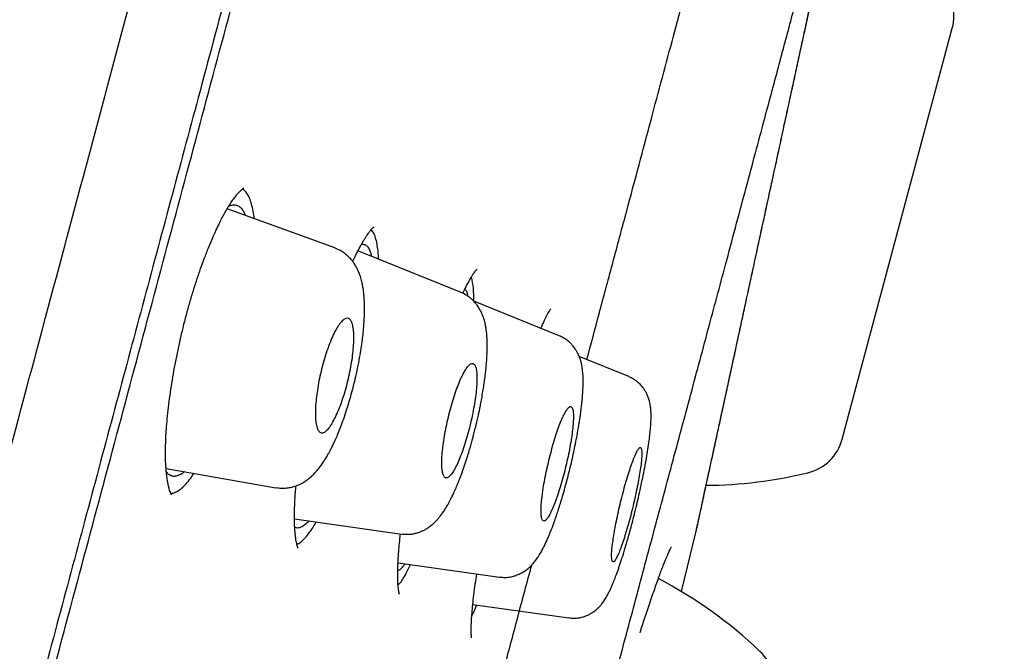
# Model space of a CAD drawing. Header units: millimetres. Extents: x 8 to 827, y 12 to 1643.
# Tile 130 of 134: x 801 to 816, y 1483 to 1493. Entities that reach past the tile are written whole.
import ezdxf

# ---------------------------------------------------------------- set-up
doc = ezdxf.new("R2010")
doc.units = ezdxf.units.MM

msp = doc.modelspace()

# ---------------------------------------------------------------- linework, layer by layer
at = {"color": 7, "linetype": 'Continuous', "lineweight": 30}
for p, q in [((813.539, 1486.099), (815.224, 1492.388)), ((805.771, 1489.028), (804.125, 1489.627)), ((806.361, 1489.268), (806.329, 1489.305)), ((807.706, 1488.343), (806.127, 1488.981)), ((809.206, 1487.682), (807.899, 1488.21)), ((810.272, 1487.056), (809.513, 1487.363)), ((803.189, 1485.652), (804.871, 1485.355)), ((805.155, 1484.878), (806.796, 1484.647)), ((811.079, 1483.767), (811.305, 1484.693)), ((811.305, 1484.693), (811.313, 1484.746)), ((806.74, 1484.206), (808.294, 1483.987)), ((807.884, 1483.569), (809.355, 1483.363))]:
    msp.add_line(p, q, dxfattribs=at)
for centre, radius, start, end in [((814.528, 1492.575), 0.721, 345, 46.3666), ((812.843, 1486.285), 0.721, 283.6334, 345), ((811.397, 1492.246), 6.854, 270.4988, 283.6334), ((807.55, 1477.89), 6.854, 46.3666, 62.4079), ((811.783, 1482.329), 0.721, 345, 46.3666)]:
    msp.add_arc(centre, radius, start, end, dxfattribs=at)
for points, knots in [([(788.217, 1438.967), (788.365, 1439.521), (788.662, 1440.63), (789.135, 1442.393), (789.626, 1444.225), (790.136, 1446.129), (790.664, 1448.101), (791.209, 1450.135), (791.77, 1452.229), (792.346, 1454.379), (792.936, 1456.58), (793.539, 1458.83), (794.154, 1461.123), (794.779, 1463.456), (795.413, 1465.825), (796.056, 1468.223), (796.705, 1470.647), (797.361, 1473.093), (798.021, 1475.555), (798.684, 1478.03), (799.349, 1480.513), (800.015, 1482.999), (800.681, 1485.483), (801.345, 1487.961), (802.006, 1490.428), (802.663, 1492.88), (803.314, 1495.312), (803.959, 1497.719), (804.597, 1500.098), (805.225, 1502.443), (805.843, 1504.75), (806.45, 1507.014), (807.044, 1509.231), (807.625, 1511.398), (808.191, 1513.511), (808.741, 1515.565), (809.275, 1517.558), (809.791, 1519.484), (810.289, 1521.341), (810.767, 1523.124), (811.224, 1524.83), (811.659, 1526.455), (812.073, 1527.998), (812.463, 1529.456), (812.83, 1530.826), (813.173, 1532.105), (813.491, 1533.292), (813.783, 1534.383), (814.05, 1535.376), (814.289, 1536.268), (814.5, 1537.059), (814.685, 1537.747), (814.842, 1538.332), (814.97, 1538.812), (815.071, 1539.189), (815.142, 1539.453), (815.181, 1539.6), (815.186, 1539.619), (815.188, 1539.625)], [0, 0, 0, 0, 0.018042, 0.036084, 0.054125, 0.072166, 0.090206, 0.108247, 0.126288, 0.144329, 0.162369, 0.180411, 0.198454, 0.216495, 0.234536, 0.252576, 0.270617, 0.288657, 0.306697, 0.324738, 0.342779, 0.360821, 0.378863, 0.396905, 0.414946, 0.432988, 0.451029, 0.46907, 0.487111, 0.505152, 0.523194, 0.541236, 0.559277, 0.577318, 0.595359, 0.6134, 0.631441, 0.649482, 0.667522, 0.685564, 0.703605, 0.721646, 0.739687, 0.757729, 0.775771, 0.793813, 0.811856, 0.829898, 0.847941, 0.865983, 0.884024, 0.902063, 0.920103, 0.938143, 0.956182, 0.974222, 0.992264, 1, 1, 1, 1]), ([(816.017, 1537.367), (816.015, 1537.362), (816.012, 1537.351), (815.989, 1537.265), (815.953, 1537.126), (815.901, 1536.932), (815.834, 1536.682), (815.753, 1536.377), (815.66, 1536.029), (815.556, 1535.644), (815.444, 1535.228), (815.321, 1534.769), (815.186, 1534.267), (815.04, 1533.722), (814.877, 1533.114), (814.696, 1532.438), (814.496, 1531.692), (814.283, 1530.898), (814.057, 1530.057), (813.819, 1529.169), (813.569, 1528.233), (813.312, 1527.276), (813.052, 1526.305), (812.79, 1525.326), (812.518, 1524.313), (812.237, 1523.264), (811.947, 1522.181), (811.639, 1521.031), (811.313, 1519.813), (810.968, 1518.524), (810.613, 1517.2), (810.249, 1515.839), (809.876, 1514.443), (809.492, 1513.01), (809.109, 1511.583), (808.73, 1510.169), (808.356, 1508.776), (807.978, 1507.365), (807.594, 1505.934), (807.206, 1504.485), (806.801, 1502.974), (806.38, 1501.402), (805.942, 1499.768), (805.5, 1498.116), (805.053, 1496.446), (804.601, 1494.757), (804.143, 1493.049), (803.694, 1491.374), (803.255, 1489.737), (802.828, 1488.146), (802.401, 1486.553), (801.973, 1484.957), (801.545, 1483.359), (801.104, 1481.714), (800.651, 1480.022), (800.186, 1478.286), (799.722, 1476.551), (799.258, 1474.819), (798.795, 1473.088), (798.332, 1471.36), (797.885, 1469.69), (797.453, 1468.082), (797.039, 1466.538), (796.629, 1465.009), (796.223, 1463.496), (795.822, 1461.999), (795.413, 1460.472), (794.997, 1458.919), (794.575, 1457.344), (794.159, 1455.791), (793.749, 1454.26), (793.345, 1452.752), (792.949, 1451.271), (792.571, 1449.863), (792.213, 1448.528), (791.874, 1447.264), (791.543, 1446.029), (791.22, 1444.824), (790.905, 1443.65), (790.589, 1442.471), (790.274, 1441.293), (789.96, 1440.121), (789.656, 1438.988), (789.364, 1437.894), (789.082, 1436.84), (788.811, 1435.831), (788.561, 1434.895), (788.329, 1434.031), (788.115, 1433.235), (787.913, 1432.48), (787.721, 1431.765), (787.541, 1431.093), (787.367, 1430.442), (787.2, 1429.818), (787.041, 1429.226), (786.897, 1428.687), (786.766, 1428.2), (786.65, 1427.766), (786.548, 1427.384), (786.463, 1427.066), (786.393, 1426.807), (786.338, 1426.6), (786.295, 1426.439), (786.264, 1426.326), (786.246, 1426.258), (786.244, 1426.249), (786.243, 1426.246)], [0, 0, 0, 0, 0.010049, 0.020092, 0.030139, 0.040198, 0.050281, 0.060395, 0.070493, 0.079701, 0.088876, 0.098025, 0.107154, 0.116271, 0.125383, 0.135467, 0.145515, 0.155536, 0.165541, 0.175538, 0.185536, 0.195595, 0.204811, 0.214007, 0.223192, 0.232373, 0.241556, 0.25075, 0.260749, 0.270734, 0.280716, 0.290705, 0.300709, 0.310738, 0.320848, 0.330098, 0.339316, 0.34851, 0.357688, 0.366857, 0.376027, 0.385997, 0.395957, 0.405919, 0.415892, 0.425888, 0.435918, 0.446015, 0.455251, 0.464458, 0.473647, 0.482824, 0.491999, 0.501182, 0.511156, 0.521127, 0.531108, 0.541108, 0.55114, 0.561215, 0.5713, 0.580505, 0.589683, 0.598841, 0.607987, 0.617131, 0.62628, 0.636271, 0.646263, 0.656267, 0.666292, 0.676349, 0.686449, 0.696503, 0.705673, 0.714826, 0.723968, 0.733107, 0.742251, 0.751406, 0.761395, 0.771392, 0.781406, 0.791447, 0.801525, 0.811649, 0.821711, 0.830884, 0.84004, 0.849185, 0.858328, 0.867474, 0.876632, 0.886667, 0.896688, 0.906703, 0.916722, 0.926755, 0.936809, 0.946838, 0.956005, 0.965164, 0.974323, 0.983488, 0.992666, 1, 1, 1, 1]), ([(801.256, 1481.768), (801.437, 1482.441), (801.797, 1483.786), (802.337, 1485.8), (802.874, 1487.807), (803.41, 1489.806), (803.944, 1491.798), (804.465, 1493.741), (804.971, 1495.631), (805.462, 1497.466), (805.949, 1499.283), (806.431, 1501.082), (806.916, 1502.89), (807.401, 1504.701), (807.886, 1506.512), (808.363, 1508.291), (808.831, 1510.039), (809.291, 1511.754), (809.732, 1513.401), (810.154, 1514.976), (810.557, 1516.478), (810.948, 1517.939), (811.328, 1519.357), (811.702, 1520.754), (812.069, 1522.124), (812.428, 1523.464), (812.773, 1524.749), (813.103, 1525.981), (813.419, 1527.158), (813.712, 1528.253), (813.984, 1529.269), (814.235, 1530.207), (814.47, 1531.086), (814.69, 1531.907), (814.898, 1532.681), (815.091, 1533.404), (815.27, 1534.069), (815.431, 1534.666), (815.573, 1535.194), (815.696, 1535.652), (815.798, 1536.032), (815.879, 1536.337), (815.94, 1536.569), (815.985, 1536.737), (816.01, 1536.831), (816.02, 1536.871), (816.017, 1536.859), (816.017, 1536.859)], [0, 0, 0, 0, 0.023349, 0.046639, 0.069907, 0.093188, 0.116518, 0.139906, 0.161922, 0.183919, 0.205924, 0.227969, 0.25008, 0.273275, 0.296464, 0.319678, 0.342952, 0.366316, 0.389757, 0.411813, 0.433839, 0.455863, 0.47791, 0.500007, 0.523173, 0.546351, 0.569571, 0.592863, 0.616255, 0.639678, 0.661697, 0.683691, 0.705687, 0.727708, 0.74978, 0.772935, 0.796126, 0.819382, 0.842731, 0.866202, 0.889712, 0.911768, 0.933753, 0.955691, 0.977606, 0.999524, 1, 1, 1, 1]), ([(804.96, 1463.424), (804.96, 1463.424), (804.961, 1463.423), (804.964, 1463.434), (804.971, 1463.462), (804.982, 1463.503), (804.996, 1463.555), (805.012, 1463.615), (805.033, 1463.693), (805.06, 1463.791), (805.094, 1463.918), (805.132, 1464.061), (805.174, 1464.22), (805.222, 1464.396), (805.275, 1464.596), (805.336, 1464.823), (805.404, 1465.078), (805.477, 1465.353), (805.555, 1465.645), (805.639, 1465.956), (805.732, 1466.304), (805.836, 1466.692), (805.952, 1467.125), (806.075, 1467.583), (806.198, 1468.04), (806.319, 1468.49), (806.436, 1468.929), (806.558, 1469.382), (806.683, 1469.848), (806.811, 1470.327), (806.951, 1470.847), (807.102, 1471.411), (807.265, 1472.02), (807.432, 1472.644), (807.594, 1473.249), (807.749, 1473.832), (807.898, 1474.388), (808.048, 1474.951), (808.2, 1475.519), (808.354, 1476.093), (808.506, 1476.662), (808.657, 1477.224), (808.807, 1477.779), (808.956, 1478.336), (809.106, 1478.893), (809.259, 1479.462), (809.414, 1480.042), (809.571, 1480.632), (809.729, 1481.221), (809.886, 1481.809), (810.043, 1482.394), (810.196, 1482.965), (810.345, 1483.52), (810.489, 1484.06), (810.633, 1484.594), (810.774, 1485.122), (810.917, 1485.653), (811.061, 1486.187), (811.205, 1486.723), (811.346, 1487.25), (811.485, 1487.767), (811.62, 1488.273), (811.761, 1488.798), (811.905, 1489.337), (812.052, 1489.887), (812.194, 1490.418), (812.324, 1490.902), (812.442, 1491.343), (812.55, 1491.745), (812.653, 1492.131), (812.752, 1492.501), (812.846, 1492.853), (812.941, 1493.207), (813.035, 1493.558), (813.127, 1493.901), (813.212, 1494.219), (813.284, 1494.487), (813.344, 1494.711), (813.394, 1494.897), (813.439, 1495.068), (813.48, 1495.221), (813.517, 1495.359), (813.545, 1495.461), (813.564, 1495.534), (813.578, 1495.586), (813.591, 1495.633), (813.602, 1495.676), (813.613, 1495.716), (813.621, 1495.748), (813.628, 1495.773), (813.634, 1495.794), (813.638, 1495.81), (813.641, 1495.822), (813.642, 1495.823), (813.642, 1495.824)], [0, 0, 0, 0, 0.003211, 0.009722, 0.016193, 0.024629, 0.03271, 0.040431, 0.047792, 0.058443, 0.069035, 0.079626, 0.090224, 0.100832, 0.111459, 0.123388, 0.135333, 0.147276, 0.159201, 0.171092, 0.182951, 0.196923, 0.210909, 0.224933, 0.239018, 0.250971, 0.262895, 0.274799, 0.286691, 0.298577, 0.310463, 0.324475, 0.338491, 0.352523, 0.366581, 0.378508, 0.390399, 0.402271, 0.414138, 0.426007, 0.437896, 0.449139, 0.460402, 0.471665, 0.482912, 0.494128, 0.505994, 0.517874, 0.529769, 0.541675, 0.553585, 0.565498, 0.576729, 0.587958, 0.599185, 0.610404, 0.621611, 0.633487, 0.645376, 0.657275, 0.669182, 0.681092, 0.693005, 0.707042, 0.721074, 0.735097, 0.749102, 0.76097, 0.772874, 0.784811, 0.796757, 0.808693, 0.820601, 0.834594, 0.848572, 0.862558, 0.87657, 0.887212, 0.897869, 0.908528, 0.919183, 0.929834, 0.940633, 0.946112, 0.951641, 0.957224, 0.962892, 0.968929, 0.975417, 0.98058, 0.986, 0.991681, 0.997621, 1, 1, 1, 1]), ([(811.305, 1484.693), (811.305, 1484.693), (811.304, 1484.69), (811.307, 1484.702), (811.314, 1484.734), (811.326, 1484.79), (811.342, 1484.866), (811.364, 1484.964), (811.389, 1485.082), (811.419, 1485.22), (811.453, 1485.377), (811.492, 1485.553), (811.534, 1485.748), (811.58, 1485.961), (811.63, 1486.19), (811.683, 1486.435), (811.739, 1486.695), (811.799, 1486.969), (811.861, 1487.254), (811.925, 1487.55), (811.991, 1487.855), (812.059, 1488.168), (812.128, 1488.487), (812.199, 1488.812), (812.27, 1489.141), (812.342, 1489.472), (812.414, 1489.804), (812.486, 1490.135), (812.558, 1490.467), (812.629, 1490.796), (812.7, 1491.122), (812.769, 1491.441), (812.837, 1491.755), (812.903, 1492.06), (812.967, 1492.355), (813.029, 1492.64), (813.088, 1492.913), (813.144, 1493.171), (813.197, 1493.414), (813.246, 1493.641), (813.292, 1493.852), (813.334, 1494.046), (813.372, 1494.222), (813.406, 1494.379), (813.436, 1494.517), (813.462, 1494.636), (813.483, 1494.734), (813.5, 1494.811), (813.512, 1494.867), (813.52, 1494.902), (813.521, 1494.907), (813.521, 1494.909)], [0, 0, 0, 0, 0.000002, 0.020796, 0.041621, 0.062571, 0.083353, 0.104126, 0.124975, 0.145837, 0.166629, 0.187441, 0.208443, 0.229333, 0.250204, 0.271055, 0.291959, 0.31301, 0.333824, 0.354641, 0.375547, 0.396387, 0.417151, 0.437925, 0.458803, 0.479534, 0.50021, 0.520862, 0.541618, 0.562572, 0.583362, 0.60417, 0.625079, 0.645984, 0.666793, 0.68759, 0.708542, 0.729302, 0.749965, 0.770641, 0.791374, 0.812255, 0.833018, 0.853777, 0.874618, 0.895513, 0.916328, 0.937151, 0.958204, 0.979123, 1, 1, 1, 1]), ([(811.313, 1484.747), (811.313, 1484.747), (811.314, 1484.748), (811.319, 1484.768), (811.327, 1484.802), (811.337, 1484.849), (811.351, 1484.911), (811.368, 1484.988), (811.388, 1485.081), (811.41, 1485.181), (811.437, 1485.308), (811.472, 1485.467), (811.516, 1485.669), (811.564, 1485.89), (811.616, 1486.128), (811.671, 1486.383), (811.729, 1486.653), (811.791, 1486.936), (811.855, 1487.231), (811.922, 1487.539), (811.99, 1487.856), (812.061, 1488.182), (812.134, 1488.516), (812.207, 1488.855), (812.282, 1489.199), (812.357, 1489.546), (812.433, 1489.894), (812.508, 1490.242), (812.583, 1490.588), (812.657, 1490.93), (812.73, 1491.267), (812.802, 1491.598), (812.872, 1491.921), (812.94, 1492.233), (813.005, 1492.532), (813.065, 1492.809), (813.12, 1493.065), (813.171, 1493.3), (813.212, 1493.489), (813.245, 1493.639), (813.271, 1493.76), (813.298, 1493.884), (813.325, 1494.007), (813.351, 1494.13), (813.377, 1494.248), (813.402, 1494.365), (813.426, 1494.476), (813.447, 1494.573), (813.464, 1494.656), (813.479, 1494.725), (813.491, 1494.782), (813.5, 1494.824), (813.505, 1494.851), (813.505, 1494.853), (813.505, 1494.854)], [0, 0, 0, 0, 0.013559, 0.031317, 0.048358, 0.064688, 0.080311, 0.098848, 0.116285, 0.132624, 0.147864, 0.171212, 0.194338, 0.217256, 0.239982, 0.262497, 0.284713, 0.306819, 0.328901, 0.350965, 0.373017, 0.395057, 0.417086, 0.439103, 0.461112, 0.483119, 0.505135, 0.527165, 0.549217, 0.57129, 0.593382, 0.615487, 0.637597, 0.6597, 0.68165, 0.703354, 0.723388, 0.743209, 0.762823, 0.774284, 0.785914, 0.798751, 0.812917, 0.826949, 0.842082, 0.858316, 0.875653, 0.894095, 0.91031, 0.927295, 0.945056, 0.963598, 0.98293, 1, 1, 1, 1]), ([(809.63, 1487.316), (809.693, 1487.551), (809.825, 1488.044), (810.021, 1488.773), (810.217, 1489.506), (810.407, 1490.216), (810.59, 1490.9), (810.766, 1491.559), (810.935, 1492.191), (811.073, 1492.707), (811.152, 1493.002), (811.179, 1493.103)], [0, 0, 0, 0, 0.110515, 0.231243, 0.351122, 0.470385, 0.589267, 0.705885, 0.822589, 0.939604, 1, 1, 1, 1]), ([(803.274, 1485.245), (803.275, 1485.245), (803.275, 1485.245), (803.271, 1485.252), (803.265, 1485.263), (803.26, 1485.274), (803.253, 1485.293), (803.242, 1485.322), (803.229, 1485.369), (803.217, 1485.425), (803.206, 1485.49), (803.197, 1485.562), (803.19, 1485.636), (803.186, 1485.7), (803.183, 1485.75), (803.182, 1485.788), (803.181, 1485.825), (803.181, 1485.876), (803.181, 1485.947), (803.183, 1486.042), (803.188, 1486.159), (803.197, 1486.297), (803.212, 1486.456), (803.231, 1486.631), (803.256, 1486.814), (803.285, 1487.003), (803.319, 1487.195), (803.356, 1487.39), (803.398, 1487.585), (803.444, 1487.781), (803.493, 1487.976), (803.546, 1488.168), (803.602, 1488.357), (803.659, 1488.538), (803.717, 1488.708), (803.777, 1488.872), (803.837, 1489.026), (803.897, 1489.169), (803.951, 1489.29), (804, 1489.393), (804.043, 1489.479), (804.084, 1489.556), (804.126, 1489.63), (804.17, 1489.701), (804.214, 1489.766), (804.256, 1489.822), (804.288, 1489.86), (804.313, 1489.886), (804.33, 1489.904), (804.346, 1489.918), (804.36, 1489.93), (804.37, 1489.937), (804.376, 1489.941), (804.379, 1489.942), (804.38, 1489.943), (804.38, 1489.942), (804.38, 1489.942)], [0, 0, 0, 0, 0.009499, 0.021021, 0.030917, 0.040265, 0.049058, 0.067796, 0.086894, 0.107289, 0.125975, 0.146099, 0.165427, 0.181152, 0.190963, 0.19853, 0.205658, 0.213988, 0.228896, 0.24656, 0.266997, 0.290234, 0.316287, 0.343852, 0.371474, 0.399136, 0.426826, 0.454529, 0.482243, 0.50997, 0.537729, 0.565512, 0.593276, 0.621042, 0.648026, 0.673343, 0.701512, 0.727262, 0.75059, 0.771497, 0.79028, 0.807144, 0.825983, 0.846777, 0.868449, 0.8901, 0.911461, 0.923513, 0.93492, 0.947203, 0.961373, 0.976524, 0.98507, 0.99281, 0.999753, 1, 1, 1, 1]), ([(804.409, 1489.885), (804.393, 1489.903), (804.378, 1489.921), (804.359, 1489.928), (804.358, 1489.928)], [0, 0, 0, 0, 0.970649, 1, 1, 1, 1]), ([(804.539, 1489.476), (804.537, 1489.493), (804.53, 1489.556), (804.512, 1489.647), (804.484, 1489.747), (804.45, 1489.828), (804.423, 1489.866), (804.409, 1489.885)], [0, 0, 0, 0, 0.085424, 0.316219, 0.54431, 0.771596, 1, 1, 1, 1]), ([(804.146, 1489.661), (804.151, 1489.664), (804.175, 1489.679), (804.216, 1489.687), (804.267, 1489.684), (804.313, 1489.661), (804.353, 1489.618), (804.382, 1489.573), (804.395, 1489.537), (804.398, 1489.527)], [0, 0, 0, 0, 0.045394, 0.224689, 0.403224, 0.582549, 0.762498, 0.940124, 1, 1, 1, 1]), ([(806.048, 1488.816), (806.055, 1488.833), (806.08, 1488.889), (806.116, 1488.961), (806.154, 1489.034), (806.185, 1489.09), (806.213, 1489.14), (806.24, 1489.184), (806.266, 1489.222), (806.29, 1489.257), (806.314, 1489.288), (806.336, 1489.314), (806.355, 1489.334), (806.369, 1489.347), (806.375, 1489.351), (806.374, 1489.351), (806.374, 1489.351)], [0, 0, 0, 0, 0.050487, 0.163903, 0.23919, 0.309772, 0.378069, 0.445413, 0.511802, 0.57773, 0.653691, 0.731462, 0.808994, 0.88293, 0.966463, 1, 1, 1, 1]), ([(806.442, 1488.854), (806.442, 1488.862), (806.44, 1488.918), (806.431, 1489.007), (806.415, 1489.116), (806.391, 1489.205), (806.371, 1489.247), (806.361, 1489.268)], [0, 0, 0, 0, 0.039136, 0.281869, 0.521535, 0.76021, 1, 1, 1, 1]), ([(806.183, 1489.086), (806.197, 1489.086), (806.225, 1489.085), (806.263, 1489.059), (806.296, 1489.014), (806.319, 1488.96), (806.33, 1488.914), (806.334, 1488.898)], [0, 0, 0, 0, 0.21345, 0.434488, 0.656367, 0.875479, 1, 1, 1, 1]), ([(804.872, 1485.358), (804.9, 1485.354), (804.954, 1485.347), (805.035, 1485.35), (805.11, 1485.363), (805.188, 1485.387), (805.263, 1485.42), (805.334, 1485.463), (805.395, 1485.511), (805.445, 1485.557), (805.489, 1485.604), (805.529, 1485.653), (805.57, 1485.708), (805.61, 1485.767), (805.646, 1485.826), (805.676, 1485.878), (805.702, 1485.926), (805.727, 1485.976), (805.756, 1486.035), (805.789, 1486.107), (805.826, 1486.192), (805.866, 1486.294), (805.91, 1486.412), (805.951, 1486.537), (805.99, 1486.663), (806.026, 1486.788), (806.061, 1486.92), (806.096, 1487.068), (806.13, 1487.224), (806.159, 1487.38), (806.181, 1487.52), (806.198, 1487.643), (806.209, 1487.75), (806.218, 1487.848), (806.223, 1487.934), (806.226, 1488.01), (806.227, 1488.076), (806.227, 1488.14), (806.225, 1488.201), (806.222, 1488.261), (806.217, 1488.321), (806.209, 1488.387), (806.198, 1488.458), (806.181, 1488.532), (806.16, 1488.604), (806.134, 1488.67), (806.104, 1488.732), (806.072, 1488.784), (806.045, 1488.821), (806.021, 1488.851), (805.995, 1488.879), (805.958, 1488.914), (805.908, 1488.954), (805.845, 1488.994), (805.796, 1489.014), (805.77, 1489.025)], [0, 0, 0, 0, 0.019725, 0.038066, 0.054835, 0.070164, 0.090737, 0.111482, 0.130949, 0.148925, 0.16508, 0.181543, 0.200494, 0.220877, 0.238642, 0.253458, 0.265593, 0.278828, 0.29462, 0.312959, 0.333832, 0.357234, 0.38317, 0.411678, 0.434772, 0.459336, 0.485362, 0.511588, 0.544292, 0.574395, 0.601909, 0.626872, 0.649325, 0.669291, 0.689976, 0.707089, 0.721483, 0.736501, 0.752626, 0.765985, 0.781342, 0.798697, 0.817534, 0.837792, 0.859226, 0.878195, 0.896007, 0.911068, 0.923883, 0.929825, 0.93821, 0.949525, 0.963703, 0.980602, 1, 1, 1, 1]), ([(807.733, 1488.328), (807.738, 1488.34), (807.763, 1488.395), (807.803, 1488.475), (807.847, 1488.557), (807.88, 1488.61), (807.904, 1488.647), (807.923, 1488.672), (807.936, 1488.688), (807.946, 1488.698), (807.946, 1488.699), (807.946, 1488.699)], [0, 0, 0, 0, 0.0489456, 0.2358085, 0.4112397, 0.5222924, 0.6286174, 0.7357287, 0.8260925, 0.9239808, 1, 1, 1, 1]), ([(807.899, 1488.21), (807.899, 1488.28), (807.899, 1488.438), (807.877, 1488.527), (807.865, 1488.577)], [0, 0, 0, 0, 0.44106, 1, 1, 1, 1]), ([(806.797, 1484.647), (806.823, 1484.645), (806.873, 1484.64), (806.944, 1484.645), (807.003, 1484.656), (807.05, 1484.67), (807.085, 1484.682), (807.117, 1484.696), (807.153, 1484.714), (807.2, 1484.742), (807.252, 1484.781), (807.304, 1484.827), (807.347, 1484.874), (807.383, 1484.917), (807.418, 1484.964), (807.454, 1485.016), (807.487, 1485.07), (807.515, 1485.12), (807.539, 1485.165), (807.564, 1485.214), (807.594, 1485.277), (807.627, 1485.35), (807.661, 1485.434), (807.697, 1485.524), (807.733, 1485.623), (807.77, 1485.732), (807.804, 1485.839), (807.834, 1485.937), (807.855, 1486.01), (807.871, 1486.065), (807.885, 1486.118), (807.903, 1486.185), (807.924, 1486.269), (807.946, 1486.359), (807.965, 1486.442), (807.979, 1486.507), (807.991, 1486.567), (808.005, 1486.636), (808.022, 1486.727), (808.039, 1486.827), (808.055, 1486.931), (808.069, 1487.027), (808.08, 1487.119), (808.09, 1487.211), (808.098, 1487.301), (808.103, 1487.388), (808.106, 1487.465), (808.106, 1487.539), (808.105, 1487.613), (808.101, 1487.685), (808.094, 1487.752), (808.086, 1487.81), (808.075, 1487.868), (808.057, 1487.935), (808.032, 1488.008), (808.002, 1488.07), (807.974, 1488.117), (807.949, 1488.153), (807.915, 1488.196), (807.864, 1488.247), (807.793, 1488.302), (807.735, 1488.329), (807.704, 1488.343)], [0, 0, 0, 0, 0.017532, 0.0329, 0.045856, 0.056238, 0.063951, 0.069387, 0.079576, 0.093448, 0.110929, 0.128951, 0.145439, 0.1601, 0.177181, 0.196738, 0.215286, 0.230304, 0.24189, 0.255422, 0.273193, 0.295174, 0.314416, 0.336018, 0.359642, 0.381538, 0.406417, 0.426403, 0.441535, 0.449779, 0.459308, 0.472498, 0.489341, 0.50837, 0.524403, 0.536986, 0.546192, 0.55948, 0.577202, 0.599394, 0.619002, 0.639774, 0.65936, 0.67772, 0.700286, 0.720658, 0.738877, 0.75705, 0.776259, 0.796544, 0.816533, 0.833607, 0.84854, 0.866813, 0.889179, 0.910742, 0.920725, 0.930231, 0.942042, 0.957771, 0.97723, 1, 1, 1, 1]), ([(807.764, 1488.395), (807.767, 1488.391), (807.78, 1488.379), (807.795, 1488.344), (807.803, 1488.304), (807.807, 1488.288)], [0, 0, 0, 0, 0.184912, 0.675371, 1, 1, 1, 1]), ([(808.927, 1487.795), (808.929, 1487.8), (808.94, 1487.826), (808.959, 1487.868), (808.982, 1487.919), (809.005, 1487.966), (809.025, 1488.006), (809.043, 1488.039), (809.059, 1488.065), (809.071, 1488.084), (809.079, 1488.094), (809.079, 1488.095), (809.079, 1488.095)], [0, 0, 0, 0, 0.030098, 0.143566, 0.25185, 0.355047, 0.466963, 0.581371, 0.698747, 0.811426, 0.924628, 1, 1, 1, 1]), ([(805.515, 1486.239), (805.51, 1486.25), (805.501, 1486.271), (805.487, 1486.322), (805.477, 1486.396), (805.473, 1486.498), (805.478, 1486.616), (805.49, 1486.745), (805.51, 1486.883), (805.536, 1487.026), (805.569, 1487.171), (805.608, 1487.315), (805.652, 1487.452), (805.699, 1487.582), (805.749, 1487.697), (805.801, 1487.795), (805.851, 1487.871), (805.899, 1487.924), (805.943, 1487.951), (805.982, 1487.952), (806.014, 1487.926), (806.038, 1487.877), (806.055, 1487.804), (806.064, 1487.712), (806.064, 1487.603), (806.057, 1487.481), (806.042, 1487.348), (806.019, 1487.208), (805.99, 1487.064), (805.955, 1486.919), (805.914, 1486.777), (805.869, 1486.642), (805.82, 1486.518), (805.769, 1486.408), (805.719, 1486.318), (805.669, 1486.25), (805.622, 1486.207), (805.58, 1486.191), (805.543, 1486.199), (805.525, 1486.226), (805.515, 1486.239)], [0, 0, 0, 0, 0.016835, 0.03367, 0.060376, 0.087079, 0.113136, 0.139189, 0.164929, 0.190667, 0.216561, 0.242454, 0.26893, 0.295408, 0.322654, 0.349904, 0.377747, 0.405595, 0.433579, 0.461564, 0.489182, 0.5168, 0.543734, 0.570666, 0.596899, 0.623128, 0.648922, 0.674713, 0.70051, 0.726306, 0.752566, 0.778828, 0.805834, 0.832843, 0.860538, 0.888236, 0.91618, 0.944127, 0.972064, 1, 1, 1, 1]), ([(808.293, 1483.987), (808.323, 1483.985), (808.379, 1483.98), (808.456, 1483.988), (808.517, 1484.003), (808.562, 1484.018), (808.596, 1484.033), (808.634, 1484.052), (808.68, 1484.08), (808.731, 1484.118), (808.775, 1484.159), (808.814, 1484.202), (808.851, 1484.249), (808.89, 1484.305), (808.927, 1484.366), (808.96, 1484.427), (808.989, 1484.486), (809.016, 1484.543), (809.043, 1484.606), (809.07, 1484.67), (809.096, 1484.735), (809.117, 1484.793), (809.135, 1484.843), (809.152, 1484.891), (809.172, 1484.949), (809.197, 1485.025), (809.226, 1485.119), (809.26, 1485.23), (809.296, 1485.357), (809.333, 1485.495), (809.369, 1485.634), (809.401, 1485.769), (809.429, 1485.899), (809.459, 1486.041), (809.487, 1486.191), (809.509, 1486.321), (809.524, 1486.414), (809.533, 1486.474), (809.54, 1486.526), (809.545, 1486.571), (809.55, 1486.613), (809.555, 1486.658), (809.561, 1486.715), (809.567, 1486.787), (809.571, 1486.864), (809.574, 1486.937), (809.574, 1486.997), (809.573, 1487.046), (809.57, 1487.094), (809.566, 1487.144), (809.559, 1487.199), (809.547, 1487.263), (809.527, 1487.331), (809.503, 1487.392), (809.476, 1487.443), (809.449, 1487.487), (809.414, 1487.532), (809.373, 1487.576), (809.325, 1487.616), (809.269, 1487.653), (809.227, 1487.672), (809.205, 1487.682)], [0, 0, 0, 0, 0.018741, 0.034811, 0.047811, 0.057516, 0.064421, 0.072102, 0.086229, 0.102705, 0.117618, 0.1307, 0.14956, 0.171508, 0.194304, 0.214082, 0.231025, 0.24874, 0.265905, 0.284803, 0.302136, 0.31638, 0.327557, 0.338074, 0.350727, 0.368192, 0.388565, 0.411834, 0.437981, 0.465981, 0.493068, 0.519106, 0.544116, 0.568114, 0.602222, 0.634082, 0.648691, 0.661866, 0.673604, 0.683901, 0.692754, 0.70256, 0.71592, 0.73288, 0.755665, 0.776147, 0.793303, 0.807142, 0.820594, 0.835611, 0.852072, 0.871683, 0.891601, 0.9113, 0.921115, 0.932182, 0.945743, 0.957519, 0.970582, 0.984801, 1, 1, 1, 1]), ([(807.426, 1485.976), (807.423, 1485.948), (807.417, 1485.891), (807.41, 1485.799), (807.408, 1485.704), (807.414, 1485.618), (807.428, 1485.554), (807.449, 1485.515), (807.477, 1485.501), (807.51, 1485.512), (807.547, 1485.548), (807.588, 1485.606), (807.632, 1485.686), (807.676, 1485.785), (807.721, 1485.9), (807.764, 1486.027), (807.805, 1486.166), (807.843, 1486.311), (807.877, 1486.459), (807.905, 1486.606), (807.927, 1486.747), (807.941, 1486.879), (807.948, 1486.996), (807.947, 1487.095), (807.938, 1487.173), (807.922, 1487.228), (807.898, 1487.258), (807.869, 1487.262), (807.834, 1487.241), (807.795, 1487.197), (807.753, 1487.13), (807.709, 1487.043), (807.664, 1486.938), (807.62, 1486.818), (807.577, 1486.686), (807.537, 1486.545), (807.501, 1486.399), (807.469, 1486.252), (807.444, 1486.109), (807.432, 1486.02), (807.426, 1485.976)], [0, 0, 0, 0, 0.0177739, 0.0355484, 0.0631339, 0.0907216, 0.1182788, 0.1458367, 0.1730554, 0.2002732, 0.2270014, 0.2537277, 0.2800229, 0.3063159, 0.3324129, 0.3585082, 0.3847281, 0.4109478, 0.4375704, 0.4641943, 0.491329, 0.5184661, 0.5459879, 0.5735121, 0.6011161, 0.6287214, 0.6560725, 0.6834231, 0.7103089, 0.7371929, 0.7636044, 0.7900136, 0.8161382, 0.8422609, 0.868406, 0.8945505, 0.9209189, 0.9472881, 0.9736431, 1, 1, 1, 1]), ([(809.355, 1483.363), (809.381, 1483.361), (809.431, 1483.356), (809.502, 1483.362), (809.564, 1483.375), (809.619, 1483.394), (809.666, 1483.415), (809.705, 1483.438), (809.747, 1483.466), (809.789, 1483.5), (809.829, 1483.541), (809.864, 1483.582), (809.899, 1483.632), (809.932, 1483.687), (809.962, 1483.742), (809.985, 1483.79), (810.006, 1483.837), (810.032, 1483.896), (810.062, 1483.972), (810.099, 1484.069), (810.137, 1484.181), (810.18, 1484.311), (810.225, 1484.46), (810.268, 1484.609), (810.307, 1484.751), (810.341, 1484.882), (810.376, 1485.021), (810.411, 1485.167), (810.445, 1485.318), (810.478, 1485.471), (810.509, 1485.625), (810.536, 1485.772), (810.56, 1485.913), (810.579, 1486.041), (810.594, 1486.153), (810.603, 1486.244), (810.609, 1486.316), (810.612, 1486.369), (810.613, 1486.408), (810.614, 1486.437), (810.614, 1486.467), (810.613, 1486.502), (810.611, 1486.545), (810.604, 1486.608), (810.591, 1486.674), (810.573, 1486.736), (810.552, 1486.787), (810.526, 1486.835), (810.495, 1486.881), (810.456, 1486.929), (810.406, 1486.976), (810.344, 1487.021), (810.296, 1487.043), (810.271, 1487.055)], [0, 0, 0, 0, 0.015365, 0.029463, 0.042013, 0.052836, 0.064463, 0.074146, 0.082957, 0.097975, 0.11045, 0.125842, 0.145232, 0.16644, 0.185324, 0.202028, 0.21807, 0.234645, 0.260536, 0.287727, 0.31634, 0.346994, 0.379858, 0.41497, 0.439653, 0.465366, 0.49213, 0.519982, 0.548962, 0.578943, 0.609917, 0.641415, 0.670842, 0.702924, 0.73151, 0.756626, 0.778291, 0.796501, 0.807381, 0.816541, 0.826089, 0.837107, 0.850174, 0.867641, 0.88944, 0.906565, 0.920433, 0.931228, 0.942037, 0.954468, 0.968416, 0.983686, 1, 1, 1, 1]), ([(808.958, 1485.315), (808.954, 1485.287), (808.946, 1485.231), (808.936, 1485.141), (808.929, 1485.047), (808.929, 1484.961), (808.936, 1484.897), (808.949, 1484.856), (808.969, 1484.841), (808.995, 1484.851), (809.027, 1484.886), (809.062, 1484.943), (809.1, 1485.023), (809.14, 1485.121), (809.182, 1485.236), (809.223, 1485.365), (809.263, 1485.504), (809.301, 1485.649), (809.335, 1485.797), (809.365, 1485.944), (809.39, 1486.085), (809.409, 1486.216), (809.421, 1486.332), (809.426, 1486.431), (809.424, 1486.509), (809.414, 1486.565), (809.398, 1486.595), (809.375, 1486.601), (809.347, 1486.582), (809.315, 1486.539), (809.278, 1486.472), (809.239, 1486.386), (809.198, 1486.281), (809.157, 1486.16), (809.116, 1486.027), (809.077, 1485.886), (809.04, 1485.739), (809.007, 1485.592), (808.979, 1485.448), (808.965, 1485.359), (808.958, 1485.315)], [0, 0, 0, 0, 0.017403, 0.034807, 0.062108, 0.08941, 0.116686, 0.143963, 0.171026, 0.19809, 0.22485, 0.251609, 0.278106, 0.304601, 0.330985, 0.357367, 0.383838, 0.410308, 0.437032, 0.463757, 0.490793, 0.51783, 0.545094, 0.57236, 0.599667, 0.626975, 0.654121, 0.681267, 0.708125, 0.734981, 0.761548, 0.788114, 0.814511, 0.840907, 0.867328, 0.893749, 0.920316, 0.946883, 0.973441, 1, 1, 1, 1]), ([(810.063, 1484.741), (810.058, 1484.713), (810.047, 1484.657), (810.032, 1484.563), (810.019, 1484.464), (810.01, 1484.37), (810.008, 1484.297), (810.012, 1484.246), (810.023, 1484.221), (810.04, 1484.219), (810.063, 1484.244), (810.09, 1484.291), (810.122, 1484.362), (810.157, 1484.453), (810.195, 1484.562), (810.233, 1484.686), (810.272, 1484.822), (810.311, 1484.966), (810.347, 1485.113), (810.38, 1485.261), (810.409, 1485.404), (810.434, 1485.539), (810.453, 1485.661), (810.466, 1485.767), (810.473, 1485.853), (810.472, 1485.918), (810.465, 1485.959), (810.452, 1485.976), (810.433, 1485.967), (810.408, 1485.934), (810.379, 1485.877), (810.346, 1485.799), (810.31, 1485.701), (810.272, 1485.586), (810.233, 1485.457), (810.194, 1485.318), (810.156, 1485.172), (810.121, 1485.025), (810.089, 1484.879), (810.072, 1484.787), (810.063, 1484.741)], [0, 0, 0, 0, 0.017099, 0.034199, 0.061285, 0.088371, 0.115455, 0.14254, 0.169518, 0.196495, 0.22331, 0.250125, 0.276792, 0.303459, 0.330055, 0.356651, 0.383286, 0.409921, 0.436687, 0.463453, 0.490387, 0.517321, 0.544384, 0.571449, 0.598546, 0.625643, 0.652663, 0.679683, 0.706552, 0.733419, 0.760127, 0.786833, 0.813441, 0.840047, 0.866658, 0.893269, 0.919954, 0.946639, 0.973319, 1, 1, 1, 1]), ([(803.47, 1485.602), (803.461, 1485.594), (803.432, 1485.568), (803.385, 1485.543), (803.33, 1485.527), (803.279, 1485.531), (803.233, 1485.552), (803.207, 1485.583), (803.194, 1485.598)], [0, 0, 0, 0, 0.076437, 0.260783, 0.448052, 0.63506, 0.819311, 1, 1, 1, 1]), ([(803.262, 1485.271), (803.269, 1485.271), (803.296, 1485.27), (803.346, 1485.291), (803.41, 1485.332), (803.479, 1485.395), (803.548, 1485.474), (803.595, 1485.543), (803.618, 1485.576)], [0, 0, 0, 0, 0.078022, 0.263139, 0.450465, 0.639026, 0.824334, 1, 1, 1, 1]), ([(805.21, 1484.428), (805.21, 1484.428), (805.21, 1484.428), (805.207, 1484.436), (805.201, 1484.453), (805.193, 1484.48), (805.185, 1484.517), (805.178, 1484.556), (805.169, 1484.613), (805.162, 1484.693), (805.156, 1484.799), (805.154, 1484.917), (805.156, 1485.038), (805.162, 1485.164), (805.169, 1485.274), (805.175, 1485.351), (805.178, 1485.385)], [0, 0, 0, 0, 0.020538, 0.063763, 0.115061, 0.194968, 0.255869, 0.309708, 0.365223, 0.473722, 0.570705, 0.666474, 0.774098, 0.852453, 0.936077, 1, 1, 1, 1]), ([(805.373, 1484.847), (805.373, 1484.847), (805.353, 1484.821), (805.317, 1484.789), (805.265, 1484.751), (805.218, 1484.737), (805.182, 1484.738), (805.164, 1484.751), (805.159, 1484.754)], [0, 0, 0, 0, 0.003013, 0.22651, 0.451271, 0.679399, 0.907602, 1, 1, 1, 1]), ([(805.191, 1484.49), (805.201, 1484.494), (805.229, 1484.504), (805.279, 1484.544), (805.339, 1484.607), (805.403, 1484.693), (805.452, 1484.768), (805.481, 1484.82), (805.487, 1484.831)], [0, 0, 0, 0, 0.1249995, 0.3305639, 0.5383578, 0.743055, 0.9465228, 1, 1, 1, 1]), ([(806.76, 1483.728), (806.76, 1483.727), (806.761, 1483.727), (806.759, 1483.735), (806.756, 1483.745), (806.752, 1483.763), (806.748, 1483.791), (806.743, 1483.833), (806.739, 1483.885), (806.736, 1483.952), (806.735, 1484.035), (806.736, 1484.132), (806.742, 1484.247), (806.75, 1484.373), (806.763, 1484.508), (806.772, 1484.599), (806.779, 1484.649), (806.779, 1484.65)], [0, 0, 0, 0, 0.025791, 0.071218, 0.112744, 0.151118, 0.219159, 0.284888, 0.350946, 0.430673, 0.514987, 0.606191, 0.704263, 0.809193, 0.901898, 0.999431, 1, 1, 1, 1]), ([(810.444, 1483.136), (810.451, 1483.158), (810.469, 1483.216), (810.501, 1483.312), (810.539, 1483.427), (810.579, 1483.548), (810.621, 1483.673), (810.663, 1483.792), (810.702, 1483.902), (810.737, 1484), (810.77, 1484.087), (810.798, 1484.161), (810.823, 1484.224), (810.844, 1484.276), (810.863, 1484.319), (810.878, 1484.355), (810.893, 1484.386), (810.906, 1484.413), (810.917, 1484.436), (810.926, 1484.452), (810.927, 1484.453), (810.927, 1484.453)], [0, 0, 0, 0, 0.027776, 0.077048, 0.132234, 0.193344, 0.260385, 0.333362, 0.398709, 0.46649, 0.530306, 0.589524, 0.644134, 0.694132, 0.739518, 0.780294, 0.820436, 0.865374, 0.915105, 0.969151, 1, 1, 1, 1]), ([(806.846, 1484.191), (806.842, 1484.185), (806.821, 1484.154), (806.788, 1484.118), (806.755, 1484.089), (806.74, 1484.084), (806.736, 1484.083)], [0, 0, 0, 0, 0.0967153, 0.4908892, 0.8827485, 1, 1, 1, 1]), ([(806.74, 1483.87), (806.744, 1483.872), (806.775, 1483.894), (806.84, 1483.994), (806.905, 1484.125), (806.932, 1484.179)], [0, 0, 0, 0, 0.06594, 0.614863, 1, 1, 1, 1]), ([(806.765, 1476.623), (806.781, 1476.684), (806.869, 1477.012), (807.029, 1477.612), (807.246, 1478.421), (807.462, 1479.23), (807.681, 1480.046), (807.901, 1480.866), (808.121, 1481.689), (808.34, 1482.507), (808.558, 1483.318), (808.707, 1483.875), (808.783, 1484.158), (808.788, 1484.174)], [0, 0, 0, 0, 0.024549, 0.132114, 0.239041, 0.345542, 0.45183, 0.560632, 0.668956, 0.777018, 0.885037, 0.993229, 1, 1, 1, 1]), ([(807.865, 1483.059), (807.865, 1483.059), (807.866, 1483.058), (807.865, 1483.069), (807.862, 1483.092), (807.861, 1483.12), (807.86, 1483.151), (807.86, 1483.184), (807.86, 1483.22), (807.861, 1483.257), (807.863, 1483.293), (807.866, 1483.352), (807.872, 1483.441), (807.884, 1483.568), (807.9, 1483.716), (807.921, 1483.871), (807.938, 1483.984), (807.946, 1484.036)], [0, 0, 0, 0, 0.02762, 0.092502, 0.152455, 0.207104, 0.256268, 0.307931, 0.351519, 0.388403, 0.425412, 0.463459, 0.563089, 0.669157, 0.781614, 0.900164, 1, 1, 1, 1]), ([(807.869, 1483.394), (807.877, 1483.409), (807.901, 1483.453), (807.928, 1483.518), (807.946, 1483.561)], [0, 0, 0, 0, 0.335518, 1, 1, 1, 1])]:
    msp.add_open_spline(points, degree=3, knots=knots, dxfattribs=at)

doc.saveas('drawing.dxf')
